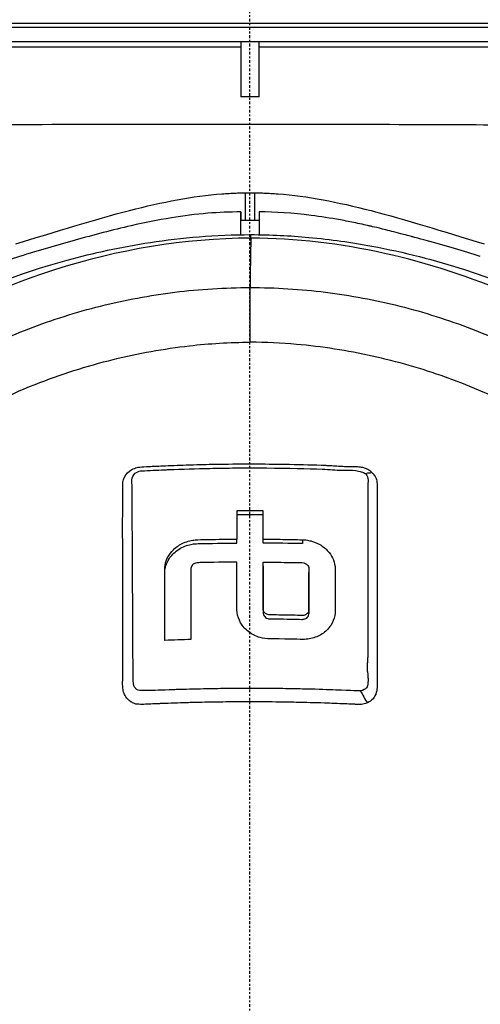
# Model space of a CAD drawing. Header units: millimetres. Extents: x 0 to 4378, y 0 to 2376.
# Tile 180 of 211: x 2285 to 2310, y 1573 to 1626. Entities that reach past the tile are written whole.
import ezdxf

# ---------------------------------------------------------------- set-up
doc = ezdxf.new("R2010")
doc.units = ezdxf.units.MM
doc.header["$LTSCALE"] = 0.2
doc.linetypes.add('CENTER2', pattern=[1.125, 0.75, -0.125, 0.125, -0.125])
doc.layers.add('02_Center Line', color=1, linetype='CENTER2')

# ---------------------------------------------------------------- blocks, each defined once
blk = doc.blocks.new('Blk$A25K1-2P24H')
for p, q in [((45.2, 1038.85), (-45.2, 1038.85)), ((-45.4, 1038.65), (45.4, 1038.65)), ((45.4, 1037.85), (-45.4, 1037.85)), ((-0.5, 1037.85), (-0.5, 1034.85)), ((0.5, 1034.85), (0.5, 1037.85)), ((-0.5, 1037.55), (-45.514, 1037.55)), ((45.514, 1037.55), (0.5, 1037.55)), ((0.5, 1034.85), (-0.5, 1034.85)), ((-0.25, 1028.151), (-0.25, 1029.645)), ((0.25, 1029.645), (0.25, 1028.151)), ((-0.5, 1028.6), (-0.5, 1028.546)), ((-0.5, 1028.546), (-0.5, 1028.151)), ((-0.5, 1028.151), (0.5, 1028.151)), ((-0.5, 1027.363), (-0.5, 1028.151)), ((-0.5, 1027.173), (-0.5, 1027.175)), ((-0.5, 1027.173), (-0.5, 1027.175)), ((0.5, 1027.176), (0.5, 1027.172)), ((0.011, 1021.521), (0.011, 1024.492)), ((-0.714, 1012.357), (-0.714, 1010.819)), ((0.713, 1010.819), (0.713, 1012.357)), ((-0.714, 1010.605), (-0.714, 1010.819)), ((0.713, 1010.605), (0.713, 1010.819)), ((2.854, 1010.786), (2.854, 1010.574)), ((-3.211, 1009.209), (-3.211, 1008.998)), ((3.21, 1009.215), (3.21, 1009.214)), ((0.713, 1007.032), (0.713, 1006.82)), ((3.21, 1006.985), (3.21, 1006.774))]:
    blk.add_line(p, q)
for centre, radius, start, end in [((0, 979.85), 30, 103.3408, 103.3409), ((0, 979.85), 30, 102.2992, 102.2994), ((0, 979.85), 29.598, 102.4632, 102.4635), ((0, 979.85), 29.475, 102.5145, 102.5148), ((0, 979.85), 28.476, 102.9468, 102.9478), ((0, 979.85), 28.476, 76.9843, 76.9844), ((0, 979.85), 25.64, 104.3755, 104.3777), ((0, 979.85), 25.64, 75.5179, 75.518), ((0, 979.85), 24.641, 104.9592, 104.9653), ((0, 979.85), 24.517, 105.0354, 105.0398), ((0, 979.85), 24.641, 74.9819, 74.9822), ((0, 1003.95), 1.25, 265.5555, 265.5572), ((0, 1003.95), 1.25, 274.5357, 274.5373)]:
    blk.add_arc(centre, radius, start, end)
for centre, major_axis, ratio, start_param, end_param in [((0.349, 1025.545), (-0.066, -5.528), 0.059971, 4.41267, 4.904672), ((-1.051, -206.317), (-1.092, -1233.685), 0.0005, 3.124159, 3.141593), ((-1.051, -206.317), (-1.092, -1233.685), 0.0005, 3.141593, 3.141594), ((0.001, 955.458), (80.471, 0), 0.707107, 1.561941, 1.579673), ((0, 950.323), (87.427, 0), 0.707107, 1.562643, 1.578965), ((0, 949.124), (86.95, 0), 0.707107, 1.537976, 1.562598), ((0.034, 944.095), (-86.705, 0), 0.707107, 4.749821, 4.766295)]:
    blk.add_ellipse(centre, major_axis=major_axis, ratio=ratio, start_param=start_param, end_param=end_param)
for points, knots in [([(-45.583, 1029.65), (-45.575, 1029.672), (-45.565, 1029.701), (-45.555, 1029.734), (-45.553, 1029.74), (-45.551, 1029.746), (-45.549, 1029.753), (-45.54, 1029.781), (-45.53, 1029.815), (-45.52, 1029.846), (-45.515, 1029.861), (-45.51, 1029.875), (-45.505, 1029.885), (-45.504, 1029.888), (-45.502, 1029.891), (-45.501, 1029.893), (-45.499, 1029.896), (-45.497, 1029.898), (-45.496, 1029.901), (-45.494, 1029.903), (-45.492, 1029.906), (-45.49, 1029.908), (-45.487, 1029.913), (-45.483, 1029.917), (-45.48, 1029.922), (-45.478, 1029.924), (-45.476, 1029.926), (-45.474, 1029.928), (-45.461, 1029.942), (-45.447, 1029.958), (-45.433, 1029.974), (-45.41, 1029.999), (-45.386, 1030.027), (-45.36, 1030.052), (-45.308, 1030.102), (-45.248, 1030.152), (-45.18, 1030.201), (-45.174, 1030.206), (-45.167, 1030.211), (-45.161, 1030.215), (-45.1, 1030.258), (-45.034, 1030.302), (-44.962, 1030.345), (-44.795, 1030.444), (-44.597, 1030.543), (-44.368, 1030.64), (-44.154, 1030.73), (-43.913, 1030.819), (-43.646, 1030.906), (-43.067, 1031.095), (-42.364, 1031.277), (-41.541, 1031.449), (-41.198, 1031.521), (-40.833, 1031.591), (-40.448, 1031.66), (-39.492, 1031.83), (-38.409, 1031.989), (-37.209, 1032.137), (-35.532, 1032.342), (-33.629, 1032.523), (-31.53, 1032.679), (-29.435, 1032.834), (-27.147, 1032.964), (-24.706, 1033.067), (-22.27, 1033.17), (-19.678, 1033.246), (-16.985, 1033.295), (-14.295, 1033.344), (-11.497, 1033.366), (-8.65, 1033.373), (-5.798, 1033.379), (-2.898, 1033.372), (0, 1033.371), (2.905, 1033.37), (5.805, 1033.369), (8.65, 1033.361), (9.341, 1033.359), (10.029, 1033.357), (10.713, 1033.354), (12.849, 1033.345), (14.947, 1033.331), (16.986, 1033.294), (19.675, 1033.246), (22.263, 1033.17), (24.701, 1033.067), (27.143, 1032.963), (29.434, 1032.834), (31.53, 1032.679), (32.897, 1032.578), (34.182, 1032.465), (35.375, 1032.343), (36.013, 1032.277), (36.625, 1032.208), (37.209, 1032.137), (37.729, 1032.073), (38.227, 1032.007), (38.702, 1031.939), (39.722, 1031.792), (40.639, 1031.635), (41.444, 1031.468), (41.476, 1031.461), (41.509, 1031.454), (41.541, 1031.447), (42.313, 1031.284), (42.979, 1031.111), (43.538, 1030.929), (43.849, 1030.828), (44.126, 1030.726), (44.368, 1030.618), (44.583, 1030.523), (44.772, 1030.424), (44.932, 1030.323), (45.024, 1030.266), (45.106, 1030.213), (45.18, 1030.159), (45.281, 1030.085), (45.366, 1030.009), (45.433, 1029.933), (45.449, 1029.914), (45.465, 1029.895), (45.48, 1029.876), (45.48, 1029.875), (45.481, 1029.874), (45.481, 1029.874), (45.485, 1029.87), (45.488, 1029.866), (45.491, 1029.862), (45.492, 1029.86), (45.494, 1029.858), (45.496, 1029.856), (45.497, 1029.854), (45.499, 1029.852), (45.501, 1029.85), (45.508, 1029.842), (45.514, 1029.831), (45.52, 1029.819), (45.533, 1029.794), (45.544, 1029.762), (45.555, 1029.732), (45.565, 1029.701), (45.575, 1029.671), (45.583, 1029.65)], [0, 0, 0, 0, 0.003964, 0.003964, 0.003964, 0.004713, 0.004713, 0.004713, 0.007953, 0.007953, 0.007953, 0.009478, 0.009478, 0.009478, 0.009935, 0.009935, 0.009935, 0.010428, 0.010428, 0.010428, 0.01092, 0.01092, 0.01092, 0.011903, 0.011903, 0.011903, 0.012413, 0.012413, 0.012413, 0.01583, 0.01583, 0.01583, 0.021067, 0.021067, 0.021067, 0.031544, 0.031544, 0.031544, 0.032526, 0.032526, 0.032526, 0.041717, 0.041717, 0.041717, 0.062955, 0.062955, 0.062955, 0.082774, 0.082774, 0.082774, 0.125744, 0.125744, 0.125744, 0.143688, 0.143688, 0.143688, 0.188269, 0.188269, 0.188269, 0.25059, 0.25059, 0.25059, 0.312834, 0.312834, 0.312834, 0.374971, 0.374971, 0.374971, 0.437043, 0.437043, 0.437043, 0.49925, 0.49925, 0.49925, 0.561612, 0.561612, 0.561612, 0.576759, 0.576759, 0.576759, 0.624068, 0.624068, 0.624068, 0.686476, 0.686476, 0.686476, 0.749017, 0.749017, 0.749017, 0.7898, 0.7898, 0.7898, 0.811607, 0.811607, 0.811607, 0.830994, 0.830994, 0.830994, 0.872606, 0.872606, 0.872606, 0.874291, 0.874291, 0.874291, 0.914641, 0.914641, 0.914641, 0.937101, 0.937101, 0.937101, 0.957104, 0.957104, 0.957104, 0.968527, 0.968527, 0.968527, 0.984245, 0.984245, 0.984245, 0.988175, 0.988175, 0.988175, 0.988328, 0.988328, 0.988328, 0.989158, 0.989158, 0.989158, 0.98965, 0.98965, 0.98965, 0.990141, 0.990141, 0.990141, 0.99211, 0.99211, 0.99211, 0.996053, 0.996053, 0.996053, 1, 1, 1, 1]), ([(-12.739, 1026.86), (-10.529, 1027.543), (-8.473, 1028.188), (-4.739, 1029.149), (-3.122, 1029.462), (-1.267, 1029.606), (-1.01, 1029.621), (-0.662, 1029.634), (-0.572, 1029.637), (-0.404, 1029.642), (-0.327, 1029.643), (-0.25, 1029.645)], [0.000045, 0.000045, 0.000045, 0.000045, 0.694088, 0.694088, 1.351682, 1.351682, 1.457594, 1.457594, 1.494596, 1.494596, 1.526299, 1.526299, 1.526299, 1.526299]), ([(-0.25, 1029.645), (-0.167, 1029.646), (-0.083, 1029.646), (0.083, 1029.646), (0.167, 1029.646), (0.25, 1029.645)], [0.00011713, 0.00011713, 0.00011713, 0.00011713, 0.02512829, 0.02512829, 0.05010941, 0.05010941, 0.05010941, 0.05010941]), ([(0.25, 1029.645), (0.327, 1029.643), (0.405, 1029.642), (0.573, 1029.637), (0.663, 1029.634), (1.012, 1029.621), (1.27, 1029.606), (3.133, 1029.461), (4.759, 1029.145), (8.51, 1028.178), (10.414, 1027.579), (12.739, 1026.86)], [0.000119, 0.000119, 0.000119, 0.000119, 0.023357, 0.023357, 0.050459, 0.050459, 0.128088, 0.128088, 0.611335, 0.611335, 1.120265, 1.120265, 1.120265, 1.120265]), ([(-0.5, 1028.6), (-1.097, 1028.602), (-1.695, 1028.578), (-2.29, 1028.529), (-2.955, 1028.474), (-3.617, 1028.389), (-4.277, 1028.281), (-5.01, 1028.162), (-5.739, 1028.015), (-6.463, 1027.849), (-7.486, 1027.616), (-8.5, 1027.347), (-9.511, 1027.064), (-10.52, 1026.78), (-11.527, 1026.488), (-12.53, 1026.184)], [0.0000001, 0.0000001, 0.0000001, 0.0000001, 0.14542, 0.14542, 0.14542, 0.3080271, 0.3080271, 0.3080271, 0.4889993, 0.4889993, 0.4889993, 0.7445999, 0.7445999, 0.7445999, 1, 1, 1, 1]), ([(12.53, 1026.186), (11.643, 1026.46), (10.656, 1026.747), (9.584, 1027.045), (9.45, 1027.082), (9.17, 1027.159), (8.955, 1027.218), (8.896, 1027.234), (8.837, 1027.25), (8.779, 1027.266), (8.63, 1027.306), (8.487, 1027.345), (8.352, 1027.38), (7.977, 1027.48), (7.658, 1027.561), (7.394, 1027.626), (6.867, 1027.756), (6.563, 1027.825), (6.481, 1027.844), (6.441, 1027.853), (6.042, 1027.942), (5.757, 1028.002), (5.473, 1028.061), (5.193, 1028.116), (4.918, 1028.166), (4.369, 1028.267), (3.839, 1028.349), (3.328, 1028.414), (2.308, 1028.545), (1.365, 1028.603), (0.5, 1028.6)], [0, 0, 0, 0, 0.25, 0.25, 0.25, 0.28125, 0.28125, 0.28125, 0.2899192, 0.2899192, 0.2899192, 0.3125, 0.3125, 0.3125, 0.375, 0.375, 0.375, 0.5, 0.5, 0.5, 0.5625, 0.5625, 0.5625, 0.625, 0.625, 0.625, 0.75, 0.75, 0.75, 1, 1, 1, 1]), ([(-39.44, 1001.547), (-36.091, 1007.634), (-31.914, 1012.869), (-23.966, 1019.418), (-21, 1021.41), (-15.187, 1024.255), (-12.661, 1025.237), (-8.518, 1026.371), (-7.016, 1026.702), (-3.722, 1027.204), (-1.853, 1027.367), (0.041, 1027.368)], [0, 0, 0, 0, 2.975946, 2.975946, 4.469782, 4.469782, 5.483644, 5.483644, 6.019057, 6.019057, 6.588479, 6.588479, 6.588479, 6.588479]), ([(0.051, 1027.181), (-7.222, 1027.14), (-14.381, 1024.746), (-20.383, 1020.778), (-24.407, 1018.119), (-27.873, 1014.665), (-30.545, 1010.701), (-31.858, 1008.752), (-32.98, 1006.679), (-33.881, 1004.517), (-36.614, 997.958), (-37.288, 990.631), (-35.969, 983.676), (-34.962, 978.368), (-32.895, 973.252), (-29.931, 968.691), (-29.012, 967.276), (-28.007, 965.915), (-26.92, 964.619)], [0, 0, 0, 0, 0.25, 0.25, 0.25, 0.417586, 0.417586, 0.417586, 0.5, 0.5, 0.5, 0.75, 0.75, 0.75, 0.940822, 0.940822, 0.940822, 1, 1, 1, 1]), ([(0.041, 1027.368), (1.114, 1027.366), (2.183, 1027.313), (4.391, 1027.111), (5.534, 1026.947), (8.404, 1026.416), (10.071, 1025.982), (14.81, 1024.464), (17.772, 1023.103), (24.372, 1019.264), (27.743, 1016.514), (34.116, 1009.945), (37, 1005.988), (39.444, 1001.542)], [0, 0, 0, 0, 0.322422, 0.322422, 0.701066, 0.701066, 1.320921, 1.320921, 2.540525, 2.540525, 4.416149, 4.416149, 6.585961, 6.585961, 6.585961, 6.585961]), ([(26.307, 963.931), (29.505, 967.529), (32.022, 971.693), (33.777, 976.134), (34.656, 978.355), (35.347, 980.65), (35.828, 982.985), (36.309, 985.318), (36.58, 987.691), (36.617, 990.071), (36.69, 994.832), (35.846, 999.611), (34.069, 1004.048), (32.292, 1008.484), (29.604, 1012.568), (26.208, 1015.992), (22.814, 1019.414), (18.725, 1022.184), (14.256, 1024.097), (9.786, 1026.009), (4.944, 1027.164), (0.051, 1027.181)], [0, 0, 0, 0, 0.166636, 0.166636, 0.166636, 0.25, 0.25, 0.25, 0.333311, 0.333311, 0.333311, 0.49999, 0.49999, 0.49999, 0.666694, 0.666694, 0.666694, 0.833333, 0.833333, 0.833333, 1, 1, 1, 1]), ([(-12.53, 1026.184), (-13.459, 1025.898), (-14.485, 1025.56), (-15.599, 1025.142), (-16.156, 1024.932), (-16.735, 1024.703), (-17.332, 1024.448), (-17.364, 1024.434), (-17.396, 1024.42), (-17.429, 1024.406), (-17.696, 1024.292), (-17.967, 1024.172), (-18.242, 1024.047), (-18.396, 1023.977), (-18.551, 1023.906), (-18.707, 1023.833), (-18.785, 1023.796), (-18.864, 1023.759), (-18.943, 1023.722), (-19.021, 1023.684), (-19.127, 1023.634), (-19.18, 1023.608), (-19.604, 1023.403), (-20.082, 1023.165), (-20.608, 1022.887), (-20.871, 1022.748), (-21.146, 1022.6), (-21.434, 1022.441), (-21.577, 1022.361), (-21.724, 1022.279), (-21.873, 1022.194), (-22.022, 1022.109), (-22.14, 1022.041), (-22.329, 1021.93), (-23.772, 1021.087), (-24.708, 1020.444), (-25.261, 1020.062), (-25.287, 1020.043), (-25.313, 1020.025), (-25.337, 1020.008), (-26.417, 1019.257), (-28.259, 1017.938), (-30.567, 1015.754), (-30.855, 1015.481), (-31.15, 1015.194), (-31.451, 1014.893), (-31.489, 1014.856), (-31.527, 1014.818), (-31.551, 1014.793), (-31.575, 1014.769), (-31.586, 1014.758), (-31.59, 1014.754), (-31.598, 1014.746), (-31.608, 1014.736), (-31.619, 1014.725), (-31.642, 1014.702), (-31.671, 1014.672), (-31.708, 1014.635), (-31.788, 1014.554), (-31.9, 1014.439), (-32.044, 1014.289), (-32.16, 1014.169), (-32.296, 1014.026), (-32.451, 1013.861), (-32.8, 1013.489), (-33.246, 1013.001), (-33.775, 1012.385), (-34.039, 1012.077), (-34.324, 1011.736), (-34.626, 1011.362), (-34.777, 1011.175), (-34.933, 1010.979), (-35.093, 1010.774), (-35.172, 1010.672), (-35.253, 1010.567), (-35.335, 1010.461), (-35.376, 1010.407), (-35.417, 1010.353), (-35.458, 1010.299), (-35.5, 1010.244), (-35.565, 1010.157), (-35.583, 1010.134), (-36.722, 1008.619), (-37.911, 1006.84), (-39.055, 1004.752), (-39.628, 1003.708), (-40.188, 1002.588), (-40.721, 1001.386), (-40.987, 1000.786), (-41.246, 1000.165), (-41.497, 999.524), (-41.506, 999.5), (-41.516, 999.475), (-41.525, 999.45), (-41.641, 999.154), (-41.754, 998.853), (-41.865, 998.548), (-41.925, 998.383), (-41.985, 998.216), (-42.044, 998.048), (-42.103, 997.88), (-42.146, 997.755), (-42.218, 997.541), (-42.762, 995.93), (-43.171, 994.419), (-43.484, 993.026)], [0, 0, 0, 0, 0.0625, 0.0625, 0.0625, 0.09375, 0.09375, 0.09375, 0.0954442, 0.0954442, 0.0954442, 0.109375, 0.109375, 0.109375, 0.1171875, 0.1171875, 0.1171875, 0.1210937, 0.1210937, 0.1210937, 0.125, 0.125, 0.125, 0.15625, 0.15625, 0.15625, 0.171875, 0.171875, 0.171875, 0.1796875, 0.1796875, 0.1796875, 0.1875, 0.1875, 0.1875, 0.2471323, 0.2471323, 0.2471323, 0.25, 0.25, 0.25, 0.375, 0.375, 0.375, 0.390625, 0.390625, 0.390625, 0.3925781, 0.3925781, 0.3925781, 0.3945312, 0.3945312, 0.3945312, 0.3984375, 0.3984375, 0.3984375, 0.40625, 0.40625, 0.40625, 0.4235673, 0.4235673, 0.4235673, 0.4375, 0.4375, 0.4375, 0.46875, 0.46875, 0.46875, 0.484375, 0.484375, 0.484375, 0.4921875, 0.4921875, 0.4921875, 0.4960937, 0.4960937, 0.4960937, 0.4980469, 0.4980469, 0.4980469, 0.5, 0.5, 0.5, 0.625, 0.625, 0.625, 0.6875, 0.6875, 0.6875, 0.71875, 0.71875, 0.71875, 0.7199508, 0.7199508, 0.7199508, 0.734375, 0.734375, 0.734375, 0.7421875, 0.7421875, 0.7421875, 0.75, 0.75, 0.75, 0.8087468, 0.8087468, 0.8087468, 0.8087468]), ([(-26.146, 975.466), (-26.222, 975.565), (-26.297, 975.665), (-26.371, 975.766), (-26.864, 976.435), (-27.331, 977.121), (-27.769, 977.825), (-28.206, 978.528), (-28.615, 979.248), (-28.993, 979.982), (-29.372, 980.716), (-29.721, 981.464), (-30.039, 982.224), (-30.356, 982.984), (-30.642, 983.757), (-30.896, 984.539), (-31.149, 985.321), (-31.37, 986.112), (-31.558, 986.91), (-31.746, 987.709), (-31.9, 988.515), (-32.019, 989.326), (-32.053, 989.553), (-32.084, 989.78), (-32.112, 990.008), (-32.161, 990.405), (-32.202, 990.804), (-32.234, 991.203), (-32.249, 991.392), (-32.263, 991.581), (-32.274, 991.77), (-32.3, 992.188), (-32.317, 992.607), (-32.326, 993.025), (-32.339, 993.681), (-32.33, 994.337), (-32.3, 994.991), (-32.239, 996.294), (-32.091, 997.592), (-31.858, 998.877), (-31.625, 1000.164), (-31.306, 1001.438), (-30.904, 1002.687), (-30.501, 1003.936), (-30.015, 1005.162), (-29.449, 1006.352), (-29.377, 1006.504), (-29.303, 1006.654), (-29.229, 1006.804), (-29.094, 1007.076), (-28.955, 1007.346), (-28.811, 1007.614), (-28.41, 1008.362), (-27.977, 1009.095), (-27.514, 1009.811), (-26.793, 1010.923), (-25.998, 1011.993), (-25.136, 1013.01), (-24.273, 1014.028), (-23.343, 1014.993), (-22.352, 1015.898), (-21.361, 1016.804), (-20.31, 1017.649), (-19.207, 1018.427), (-18.458, 1018.955), (-17.685, 1019.453), (-16.891, 1019.917), (-16.515, 1020.137), (-16.135, 1020.35), (-15.75, 1020.555), (-14.551, 1021.194), (-13.311, 1021.761), (-12.037, 1022.251), (-10.764, 1022.74), (-9.459, 1023.153), (-8.131, 1023.486), (-6.803, 1023.818), (-5.453, 1024.07), (-4.092, 1024.238), (-2.732, 1024.407), (-1.361, 1024.492), (0.011, 1024.492)], [0, 0, 0, 0, 0.005433, 0.005433, 0.005433, 0.041569, 0.041569, 0.041569, 0.077688, 0.077688, 0.077688, 0.113822, 0.113822, 0.113822, 0.149952, 0.149952, 0.149952, 0.186071, 0.186071, 0.186071, 0.222204, 0.222204, 0.222204, 0.232329, 0.232329, 0.232329, 0.25, 0.25, 0.25, 0.258368, 0.258368, 0.258368, 0.276877, 0.276877, 0.276877, 0.305871, 0.305871, 0.305871, 0.363632, 0.363632, 0.363632, 0.421486, 0.421486, 0.421486, 0.479349, 0.479349, 0.479349, 0.486699, 0.486699, 0.486699, 0.5, 0.5, 0.5, 0.537191, 0.537191, 0.537191, 0.595052, 0.595052, 0.595052, 0.652905, 0.652905, 0.652905, 0.710747, 0.710747, 0.710747, 0.75, 0.75, 0.75, 0.768586, 0.768586, 0.768586, 0.826443, 0.826443, 0.826443, 0.884299, 0.884299, 0.884299, 0.942168, 0.942168, 0.942168, 1, 1, 1, 1]), ([(0.011, 1024.492), (1.382, 1024.494), (2.754, 1024.408), (4.113, 1024.239), (5.474, 1024.07), (6.824, 1023.817), (8.151, 1023.483), (9.479, 1023.15), (10.783, 1022.735), (12.056, 1022.245), (13.329, 1021.754), (14.569, 1021.187), (15.767, 1020.549), (16.33, 1020.25), (16.883, 1019.934), (17.426, 1019.604), (18.04, 1019.231), (18.641, 1018.837), (19.227, 1018.425), (20.33, 1017.647), (21.382, 1016.802), (22.373, 1015.896), (23.363, 1014.991), (24.293, 1014.025), (25.155, 1013.006), (26.017, 1011.988), (26.81, 1010.917), (27.529, 1009.804), (28.205, 1008.758), (28.815, 1007.674), (29.356, 1006.56), (29.391, 1006.488), (29.426, 1006.416), (29.46, 1006.343), (30.027, 1005.153), (30.514, 1003.928), (30.917, 1002.679), (31.32, 1001.43), (31.639, 1000.156), (31.873, 998.869), (32.106, 997.584), (32.254, 996.285), (32.314, 994.982), (32.344, 994.328), (32.351, 993.672), (32.337, 993.017), (32.328, 992.598), (32.31, 992.179), (32.284, 991.761), (32.234, 990.991), (32.155, 990.222), (32.045, 989.456), (32.039, 989.41), (32.032, 989.364), (32.025, 989.318), (31.905, 988.507), (31.75, 987.702), (31.561, 986.904), (31.372, 986.106), (31.149, 985.315), (30.894, 984.534), (30.639, 983.753), (30.351, 982.982), (30.033, 982.222), (29.867, 981.827), (29.693, 981.435), (29.511, 981.047), (29.343, 980.689), (29.17, 980.333), (28.99, 979.98), (28.615, 979.245), (28.213, 978.523), (27.78, 977.817), (27.346, 977.111), (26.882, 976.423), (26.386, 975.756), (25.89, 975.088), (25.362, 974.442), (24.803, 973.822), (24.747, 973.76), (24.691, 973.699), (24.632, 973.635)], [0, 0, 0, 0, 0.0558973, 0.0558973, 0.0558973, 0.1118359, 0.1118359, 0.1118359, 0.1677762, 0.1677762, 0.1677762, 0.2237383, 0.2237383, 0.2237383, 0.25, 0.25, 0.25, 0.2796998, 0.2796998, 0.2796998, 0.3356284, 0.3356284, 0.3356284, 0.3915473, 0.3915473, 0.3915473, 0.4474757, 0.4474757, 0.4474757, 0.5, 0.5, 0.5, 0.503405, 0.503405, 0.503405, 0.5593482, 0.5593482, 0.5593482, 0.6152764, 0.6152764, 0.6152764, 0.6711159, 0.6711159, 0.6711159, 0.6991461, 0.6991461, 0.6991461, 0.7170401, 0.7170401, 0.7170401, 0.75, 0.75, 0.75, 0.7519922, 0.7519922, 0.7519922, 0.7869331, 0.7869331, 0.7869331, 0.8218791, 0.8218791, 0.8218791, 0.8568262, 0.8568262, 0.8568262, 0.875, 0.875, 0.875, 0.8917408, 0.8917408, 0.8917408, 0.9266216, 0.9266216, 0.9266216, 0.9615238, 0.9615238, 0.9615238, 0.996469, 0.996469, 0.996469, 0.9999607, 0.9999607, 0.9999607, 0.9999607]), ([(-24.352, 974.171), (-27.244, 977.766), (-28.676, 981.119), (-30.658, 987.355), (-30.964, 990.947), (-30.466, 997.95), (-29.426, 1001.628), (-25.922, 1008.398), (-23.503, 1011.419), (-17.928, 1016.156), (-14.929, 1017.946), (-10.303, 1019.776), (-8.879, 1020.229), (-6.075, 1020.918), (-4.683, 1021.168), (-2.217, 1021.449), (-1.101, 1021.521), (0.011, 1021.521)], [0.000058, 0.000058, 0.000058, 0.000058, 1.424941, 1.424941, 3.493101, 3.493101, 5.923775, 5.923775, 8.34, 8.34, 10.482518, 10.482518, 11.395771, 11.395771, 12.255616, 12.255616, 12.922602, 12.922602, 12.922602, 12.922602]), ([(24.356, 974.163), (25.922, 976.118), (27.051, 977.983), (28.853, 981.653), (29.589, 983.707), (30.958, 989.592), (31.045, 993.472), (29.649, 1000.996), (28.192, 1004.56), (23.931, 1010.945), (21.184, 1013.703), (15.71, 1017.443), (13.246, 1018.694), (9.341, 1020.086), (8.01, 1020.468), (5.3, 1021.065), (3.912, 1021.281), (1.702, 1021.479), (0.859, 1021.521), (0.011, 1021.521)], [-6.917277, -6.917277, -6.917277, -6.917277, -6.307005, -6.307005, -5.616269, -5.616269, -4.383959, -4.383959, -3.160831, -3.160831, -1.94987, -1.94987, -1.100763, -1.100763, -0.676872, -0.676872, -0.254293, -0.254293, 0, 0, 0, 0]), ([(-6.926, 1012.122), (-6.926, 1012.24), (-6.925, 1012.357), (-6.925, 1012.473), (-6.924, 1012.559), (-6.923, 1012.645), (-6.923, 1012.73), (-6.922, 1012.814), (-6.922, 1012.857), (-6.921, 1012.983), (-6.919, 1013.108), (-6.918, 1013.215), (-6.917, 1013.302), (-6.917, 1013.346), (-6.917, 1013.385), (-6.917, 1013.417), (-6.918, 1013.449), (-6.918, 1013.478), (-6.92, 1013.533), (-6.924, 1013.641), (-6.923, 1013.754), (-6.917, 1013.845), (-6.911, 1013.937), (-6.913, 1013.961), (-6.885, 1014.055), (-6.828, 1014.243), (-6.716, 1014.397), (-6.553, 1014.52), (-6.472, 1014.582), (-6.384, 1014.63), (-6.289, 1014.666), (-6.206, 1014.697), (-6.084, 1014.722), (-6.013, 1014.732)], [0.59880138, 0.59880138, 0.59880138, 0.59880138, 0.609375, 0.609375, 0.609375, 0.6171875, 0.6171875, 0.6171875, 0.625, 0.625, 0.625, 0.6328125, 0.6328125, 0.6328125, 0.63671875, 0.63671875, 0.63671875, 0.640625, 0.640625, 0.640625, 0.6484375, 0.6484375, 0.6484375, 0.65625, 0.65625, 0.65625, 0.671875, 0.671875, 0.671875, 0.6796875, 0.6796875, 0.6796875, 0.68652344, 0.68652344, 0.68652344, 0.68652344]), ([(-6.025, 1014.509), (-5.984, 1014.521), (-5.94, 1014.528), (-5.897, 1014.531), (-5.478, 1014.556), (-5.069, 1014.571), (-4.656, 1014.588), (-4.578, 1014.592), (-4.5, 1014.595), (-4.422, 1014.598)], [0.65299007, 0.65299007, 0.65299007, 0.65299007, 0.65625, 0.65625, 0.65625, 0.6875, 0.6875, 0.6875, 0.69342024, 0.69342024, 0.69342024, 0.69342024]), ([(-6.013, 1014.732), (-6.002, 1014.733), (-5.993, 1014.734), (-5.986, 1014.735), (-5.861, 1014.747), (-5.696, 1014.758), (-5.491, 1014.768), (-5.389, 1014.773), (-5.277, 1014.779), (-5.155, 1014.784), (-5.034, 1014.79), (-4.869, 1014.797), (-4.762, 1014.802), (-4.335, 1014.822), (-3.914, 1014.838), (-3.467, 1014.852), (-3.394, 1014.854), (-3.32, 1014.856), (-3.247, 1014.858)], [0.68652344, 0.68652344, 0.68652344, 0.68652344, 0.6875, 0.6875, 0.6875, 0.703125, 0.703125, 0.703125, 0.7109375, 0.7109375, 0.7109375, 0.71875, 0.71875, 0.71875, 0.75, 0.75, 0.75, 0.75516272, 0.75516272, 0.75516272, 0.75516272]), ([(-4.422, 1014.598), (-3.675, 1014.628), (-2.929, 1014.651), (-2.184, 1014.666), (-1.773, 1014.675), (-1.363, 1014.681), (-0.953, 1014.685), (-0.85, 1014.685), (-0.727, 1014.686), (-0.558, 1014.687), (-0.389, 1014.688), (-0.222, 1014.689), (-0.058, 1014.689), (-0.035, 1014.689), (-0.013, 1014.689), (0.01, 1014.689), (0.313, 1014.689), (0.607, 1014.688), (0.89, 1014.685), (2.105, 1014.676), (3.115, 1014.65), (3.924, 1014.622), (4.328, 1014.607), (4.672, 1014.568), (4.98, 1014.566), (5.287, 1014.563), (5.548, 1014.572), (5.745, 1014.548), (6.14, 1014.501), (6.296, 1014.363), (6.297, 1014.362)], [0.6934202, 0.6934202, 0.6934202, 0.6934202, 0.75, 0.75, 0.75, 0.78125, 0.78125, 0.78125, 0.7890625, 0.7890625, 0.7890625, 0.796875, 0.796875, 0.796875, 0.7979664, 0.7979664, 0.7979664, 0.8125, 0.8125, 0.8125, 0.875, 0.875, 0.875, 0.90625, 0.90625, 0.90625, 0.9375, 0.9375, 0.9375, 1, 1, 1, 1]), ([(-3.247, 1014.858), (-2.782, 1014.872), (-2.327, 1014.883), (-1.879, 1014.891), (-1.243, 1014.902), (-0.618, 1014.908), (0.01, 1014.907), (0.555, 1014.907), (1.104, 1014.903), (1.665, 1014.894), (1.745, 1014.893), (1.825, 1014.892), (1.905, 1014.891), (2.579, 1014.88), (3.234, 1014.866), (3.879, 1014.841), (3.983, 1014.837), (4.116, 1014.832), (4.188, 1014.829)], [0.7551627, 0.7551627, 0.7551627, 0.7551627, 0.7879909, 0.7879909, 0.7879909, 0.8345724, 0.8345724, 0.8345724, 0.875, 0.875, 0.875, 0.8807705, 0.8807705, 0.8807705, 0.9296875, 0.9296875, 0.9296875, 0.9375, 0.9375, 0.9375, 0.9375]), ([(4.188, 1014.829), (4.26, 1014.825), (4.347, 1014.82), (4.451, 1014.814), (4.555, 1014.807), (4.707, 1014.797), (4.812, 1014.79), (4.867, 1014.786), (4.922, 1014.783), (4.978, 1014.78)], [0.9375, 0.9375, 0.9375, 0.9375, 0.9453125, 0.9453125, 0.9453125, 0.953125, 0.953125, 0.953125, 0.95716382, 0.95716382, 0.95716382, 0.95716382]), ([(4.978, 1014.78), (5.03, 1014.778), (5.082, 1014.775), (5.135, 1014.774), (5.244, 1014.77), (5.323, 1014.768), (5.468, 1014.768), (5.614, 1014.768), (5.741, 1014.765), (5.85, 1014.758), (5.959, 1014.751), (6.018, 1014.747), (6.121, 1014.725), (6.326, 1014.681), (6.499, 1014.589), (6.637, 1014.445)], [0.95716382, 0.95716382, 0.95716382, 0.95716382, 0.9609375, 0.9609375, 0.9609375, 0.96875, 0.96875, 0.96875, 0.9765625, 0.9765625, 0.9765625, 0.984375, 0.984375, 0.984375, 0.99999964, 0.99999964, 0.99999964, 0.99999964]), ([(-6.419, 1013.843), (-6.427, 1013.974), (-6.433, 1014.104), (-6.38, 1014.227), (-6.322, 1014.362), (-6.184, 1014.465), (-6.025, 1014.509)], [0.62940825, 0.62940825, 0.62940825, 0.62940825, 0.640625, 0.640625, 0.640625, 0.65299007, 0.65299007, 0.65299007, 0.65299007]), ([(6.297, 1014.362), (6.493, 1014.163), (6.397, 1013.908), (6.411, 1013.676), (6.425, 1013.444), (6.416, 1013.206), (6.417, 1012.97), (6.418, 1012.534), (6.417, 1012.096), (6.417, 1011.656), (6.417, 1011.619), (6.417, 1011.582), (6.417, 1011.545), (6.416, 1011.069), (6.416, 1010.59), (6.415, 1010.106), (6.415, 1009.696), (6.415, 1009.282), (6.414, 1008.865), (6.414, 1008.795), (6.414, 1008.724), (6.414, 1008.654), (6.414, 1008.168), (6.413, 1007.684), (6.413, 1007.186), (6.413, 1006.789), (6.414, 1006.383), (6.411, 1005.962)], [0, 0, 0, 0, 0.0650124, 0.0650124, 0.0650124, 0.1300246, 0.1300246, 0.1300246, 0.25, 0.25, 0.25, 0.2600475, 0.2600475, 0.2600475, 0.3897625, 0.3897625, 0.3897625, 0.5, 0.5, 0.5, 0.5186195, 0.5186195, 0.5186195, 0.6472293, 0.6472293, 0.6472293, 0.75, 0.75, 0.75, 0.75]), ([(6.637, 1014.445), (6.733, 1014.354), (6.8, 1014.267), (6.858, 1014.121), (6.888, 1014.047), (6.907, 1013.947), (6.915, 1013.814), (6.918, 1013.748), (6.921, 1013.682), (6.921, 1013.616), (6.922, 1013.55), (6.92, 1013.459), (6.919, 1013.418), (6.917, 1013.377), (6.917, 1013.317), (6.918, 1013.237), (6.918, 1013.157), (6.919, 1013.03), (6.919, 1012.938), (6.919, 1012.754), (6.919, 1012.594), (6.919, 1012.373), (6.919, 1012.288), (6.919, 1012.202), (6.919, 1012.116), (6.919, 1011.977), (6.919, 1011.836), (6.919, 1011.693), (6.919, 1011.461), (6.919, 1011.268), (6.919, 1010.98), (6.919, 1010.404), (6.919, 1009.794), (6.919, 1009.15)], [0, 0, 0, 0, 0.125, 0.125, 0.125, 0.1875, 0.1875, 0.1875, 0.21875, 0.21875, 0.21875, 0.25, 0.25, 0.25, 0.28125, 0.28125, 0.28125, 0.3125, 0.3125, 0.3125, 0.375, 0.375, 0.375, 0.398977, 0.398977, 0.398977, 0.4375, 0.4375, 0.4375, 0.5, 0.5, 0.5, 0.625, 0.625, 0.625, 0.625]), ([(-0.587, 1002.702), (-0.983, 1002.7), (-1.372, 1002.696), (-1.753, 1002.691), (-2.176, 1002.684), (-2.59, 1002.676), (-2.995, 1002.666), (-3.197, 1002.662), (-3.398, 1002.656), (-3.596, 1002.651), (-3.695, 1002.648), (-3.793, 1002.645), (-3.891, 1002.642), (-3.989, 1002.639), (-4.036, 1002.637), (-4.184, 1002.632), (-4.776, 1002.612), (-5.259, 1002.593), (-5.626, 1002.593), (-5.809, 1002.593), (-5.972, 1002.569), (-6.089, 1002.617), (-6.148, 1002.642), (-6.195, 1002.676), (-6.23, 1002.711), (-6.265, 1002.746), (-6.301, 1002.814), (-6.302, 1002.816), (-6.306, 1002.826), (-6.37, 1003.003), (-6.362, 1003.371), (-6.358, 1003.555), (-6.363, 1003.786), (-6.363, 1004.06), (-6.364, 1004.197), (-6.364, 1004.345), (-6.365, 1004.505), (-6.365, 1004.584), (-6.366, 1004.667), (-6.366, 1004.752), (-6.366, 1004.837), (-6.367, 1004.975), (-6.367, 1005.015), (-6.367, 1005.065), (-6.368, 1005.116), (-6.368, 1005.166), (-6.372, 1006.247), (-6.379, 1007.435), (-6.387, 1008.674), (-6.389, 1008.866), (-6.39, 1009.06), (-6.391, 1009.255), (-6.397, 1010.238), (-6.399, 1011.21), (-6.404, 1012.168), (-6.407, 1012.679), (-6.41, 1013.186), (-6.412, 1013.689), (-6.412, 1013.74), (-6.416, 1013.791), (-6.419, 1013.843)], [0.1592904, 0.1592904, 0.1592904, 0.1592904, 0.1875, 0.1875, 0.1875, 0.21875, 0.21875, 0.21875, 0.234375, 0.234375, 0.234375, 0.2421875, 0.2421875, 0.2421875, 0.25, 0.25, 0.25, 0.28125, 0.28125, 0.28125, 0.296875, 0.296875, 0.296875, 0.3046875, 0.3046875, 0.3046875, 0.3125, 0.3125, 0.3125, 0.34375, 0.34375, 0.34375, 0.359375, 0.359375, 0.359375, 0.3671875, 0.3671875, 0.3671875, 0.3710937, 0.3710937, 0.3710937, 0.375, 0.375, 0.375, 0.37986, 0.37986, 0.37986, 0.4838566, 0.4838566, 0.4838566, 0.5, 0.5, 0.5, 0.5815325, 0.5815325, 0.5815325, 0.625, 0.625, 0.625, 0.6294083, 0.6294083, 0.6294083, 0.6294083]), ([(-6.922, 1006.295), (-6.922, 1006.89), (-6.922, 1007.462), (-6.922, 1008.011), (-6.922, 1008.188), (-6.922, 1008.33), (-6.922, 1008.534), (-6.922, 1008.56), (-6.922, 1008.587), (-6.922, 1008.613), (-6.922, 1009.806), (-6.929, 1010.917), (-6.927, 1011.951), (-6.926, 1012.008), (-6.926, 1012.065), (-6.926, 1012.122)], [0.4358093, 0.4358093, 0.4358093, 0.4358093, 0.484375, 0.484375, 0.484375, 0.5, 0.5, 0.5, 0.5020328, 0.5020328, 0.5020328, 0.59375, 0.59375, 0.59375, 0.5988014, 0.5988014, 0.5988014, 0.5988014]), ([(-4.638, 1005.315), (-4.638, 1006.424), (-4.638, 1007.522), (-4.638, 1008.887), (-4.649, 1009.039), (-4.572, 1009.416), (-4.496, 1009.616), (-4.234, 1009.98), (-4.071, 1010.142), (-3.658, 1010.399), (-3.436, 1010.487), (-3.023, 1010.569), (-2.932, 1010.572), (-2.123, 1010.591), (-1.418, 1010.601), (-0.714, 1010.605)], [-0.6800885, -0.6800885, -0.6800885, -0.6800885, -0.4465538, -0.4465538, -0.3869673, -0.3869673, -0.3315029, -0.3315029, -0.2856786, -0.2856786, -0.2429755, -0.2429755, -0.2114046, -0.2114046, 0, 0, 0, 0]), ([(-4.638, 1005.315), (-4.638, 1006.539), (-4.638, 1007.75), (-4.638, 1009.145), (-4.642, 1009.258), (-4.589, 1009.562), (-4.538, 1009.707), (-4.388, 1009.99), (-4.285, 1010.125), (-3.992, 1010.412), (-3.802, 1010.529), (-3.375, 1010.721), (-3.146, 1010.762), (-2.822, 1010.793), (-2.547, 1010.793), (-1.748, 1010.809), (-1.231, 1010.815), (-0.714, 1010.819)], [0, 0, 0, 0, 0.404864, 0.404864, 0.471429, 0.471429, 0.539096, 0.539096, 0.611031, 0.611031, 0.711646, 0.711646, 0.850481, 0.850481, 0.985084, 0.985084, 1.231703, 1.231703, 1.231703, 1.231703]), ([(2.854, 1010.786), (2.93, 1010.784), (2.994, 1010.782), (3.215, 1010.747), (3.305, 1010.726), (3.562, 1010.647), (3.721, 1010.574), (4.033, 1010.376), (4.18, 1010.245), (4.4, 1009.97), (4.481, 1009.832), (4.596, 1009.535), (4.629, 1009.379), (4.644, 1009.028), (4.637, 1008.289), (4.637, 1006.995), (4.647, 1006.85), (4.575, 1006.476), (4.502, 1006.295), (4.269, 1005.942), (4.107, 1005.788), (3.743, 1005.548), (3.533, 1005.461), (3.197, 1005.389), (3.083, 1005.375), (2.842, 1005.367), (2.707, 1005.375), (1.19, 1005.403), (0.902, 1005.374), (0.326, 1005.537), (0.119, 1005.639), (-0.247, 1005.914), (-0.398, 1006.084), (-0.61, 1006.449), (-0.674, 1006.637), (-0.725, 1007.012), (-0.714, 1007.181), (-0.714, 1008.111), (-0.714, 1008.843), (-0.714, 1009.57)], [0.000001, 0.000001, 0.000001, 0.000001, 0.0228999, 0.0228999, 0.0392866, 0.0392866, 0.0703957, 0.0703957, 0.106369, 0.106369, 0.1368812, 0.1368812, 0.1682893, 0.1682893, 0.2063468, 0.2063468, 0.2161584, 0.2161584, 0.2261906, 0.2261906, 0.2377439, 0.2377439, 0.2497711, 0.2497711, 0.2557406, 0.2557406, 0.2623234, 0.2623234, 0.278629, 0.278629, 0.2891085, 0.2891085, 0.2997297, 0.2997297, 0.3094024, 0.3094024, 0.3183528, 0.3183528, 0.3526257, 0.3526257, 0.3526257, 0.3526257]), ([(0.713, 1010.819), (1.07, 1010.816), (1.427, 1010.813), (2.14, 1010.802), (2.497, 1010.795), (2.854, 1010.786)], [0.000001, 0.000001, 0.000001, 0.000001, 0.1070594, 0.1070594, 0.214117, 0.214117, 0.214117, 0.214117]), ([(-0.714, 1009.57), (-1.382, 1009.566), (-2.05, 1009.556), (-2.766, 1009.54), (-2.814, 1009.54), (-2.874, 1009.536), (-2.886, 1009.535), (-2.943, 1009.527), (-2.987, 1009.513), (-3.078, 1009.466), (-3.11, 1009.436), (-3.153, 1009.387), (-3.173, 1009.356), (-3.2, 1009.292), (-3.208, 1009.26), (-3.211, 1009.212), (-3.211, 1009.199), (-3.211, 1009.112), (-3.211, 1009.067), (-3.211, 1008.851), (-3.211, 1008.679), (-3.211, 1007.468), (-3.211, 1006.419), (-3.211, 1005.362)], [0, 0, 0, 0, 0.20054, 0.20054, 0.2148823, 0.2148823, 0.2185744, 0.2185744, 0.2322424, 0.2322424, 0.2497681, 0.2497681, 0.2728388, 0.2728388, 0.2940175, 0.2940175, 0.3046181, 0.3046181, 0.3160183, 0.3160183, 0.3592799, 0.3592799, 0.6206332, 0.6206332, 0.6206332, 0.6206332]), ([(0.713, 1009.358), (0.713, 1009.053), (0.713, 1008.748), (0.713, 1007.93), (0.713, 1007.416), (0.713, 1006.869), (0.71, 1006.815), (0.725, 1006.728), (0.741, 1006.687), (0.785, 1006.618), (0.81, 1006.591), (0.876, 1006.539), (0.919, 1006.518), (0.995, 1006.496), (1.026, 1006.49), (1.068, 1006.488), (1.076, 1006.488), (1.14, 1006.487), (1.168, 1006.487), (1.275, 1006.486), (1.355, 1006.485), (1.698, 1006.481), (1.961, 1006.477), (2.425, 1006.469), (2.625, 1006.464), (2.853, 1006.459), (2.857, 1006.459), (2.888, 1006.459), (2.913, 1006.462), (2.97, 1006.473), (3.001, 1006.483), (3.071, 1006.517), (3.105, 1006.543), (3.159, 1006.604), (3.178, 1006.636), (3.21, 1006.722), (3.21, 1006.762), (3.21, 1007.534), (3.21, 1008.271), (3.21, 1009.003)], [-0.4871828, -0.4871828, -0.4871828, -0.4871828, -0.4277316, -0.4277316, -0.3285012, -0.3285012, -0.3226098, -0.3226098, -0.3172776, -0.3172776, -0.3124888, -0.3124888, -0.3067742, -0.3067742, -0.3029412, -0.3029412, -0.3017161, -0.3017161, -0.3008055, -0.3008055, -0.2981619, -0.2981619, -0.2894344, -0.2894344, -0.2828003, -0.2828003, -0.2818872, -0.2818872, -0.2777272, -0.2777272, -0.2722515, -0.2722515, -0.264582, -0.264582, -0.2577049, -0.2577049, -0.2477395, -0.2477395, -0.0000001, -0.0000001, -0.0000001, -0.0000001]), ([(3.21, 1009.214), (3.21, 1008.478), (3.21, 1007.737), (3.21, 1006.973), (3.21, 1006.927), (3.173, 1006.838), (3.152, 1006.806), (3.092, 1006.743), (3.054, 1006.72), (2.991, 1006.692), (2.961, 1006.682), (2.905, 1006.672), (2.88, 1006.67), (2.851, 1006.671), (2.844, 1006.671), (2.656, 1006.676), (2.496, 1006.679), (2.12, 1006.686), (1.903, 1006.69), (1.529, 1006.695), (1.372, 1006.697), (1.183, 1006.699), (1.153, 1006.7), (1.079, 1006.7), (1.074, 1006.7), (1.035, 1006.702), (1.005, 1006.706), (0.929, 1006.726), (0.886, 1006.746), (0.818, 1006.796), (0.791, 1006.823), (0.745, 1006.891), (0.728, 1006.931), (0.711, 1007.014), (0.713, 1007.058), (0.713, 1007.618), (0.713, 1008.133), (0.713, 1008.954), (0.713, 1009.262), (0.713, 1009.57)], [0.0000064, 0.0000064, 0.0000064, 0.0000064, 0.2491353, 0.2491353, 0.2552191, 0.2552191, 0.2589189, 0.2589189, 0.2637316, 0.2637316, 0.2676822, 0.2676822, 0.270798, 0.270798, 0.2713073, 0.2713073, 0.2742063, 0.2742063, 0.2781299, 0.2781299, 0.2809856, 0.2809856, 0.2815382, 0.2815382, 0.2823305, 0.2823305, 0.2856744, 0.2856744, 0.2908483, 0.2908483, 0.2950726, 0.2950726, 0.299591, 0.299591, 0.3043637, 0.3043637, 0.360882, 0.360882, 0.3950707, 0.3950707, 0.3950707, 0.3950707]), ([(0.713, 1009.57), (1.15, 1009.567), (1.586, 1009.562), (2.174, 1009.552), (2.326, 1009.549), (2.631, 1009.543), (2.789, 1009.562), (2.986, 1009.514), (3.031, 1009.494), (3.103, 1009.444), (3.131, 1009.417), (3.178, 1009.35), (3.196, 1009.311), (3.208, 1009.253), (3.21, 1009.234), (3.21, 1009.214)], [0, 0, 0, 0, 0.1309483, 0.1309483, 0.1764994, 0.1764994, 0.2225561, 0.2225561, 0.2373635, 0.2373635, 0.2498365, 0.2498365, 0.2629494, 0.2629494, 0.2692074, 0.2692074, 0.2692074, 0.2692074]), ([(6.919, 1009.15), (6.919, 1008.973), (6.919, 1008.792), (6.919, 1008.61), (6.919, 1008.461), (6.919, 1008.31), (6.919, 1008.158), (6.919, 1007.819), (6.919, 1007.508), (6.919, 1007.113), (6.919, 1006.718), (6.919, 1006.313), (6.919, 1005.897), (6.919, 1005.689), (6.919, 1005.479), (6.919, 1005.266), (6.919, 1005.21), (6.919, 1005.154), (6.919, 1005.097), (6.919, 1005.046), (6.919, 1004.995), (6.919, 1004.944), (6.919, 1004.836), (6.919, 1004.767), (6.919, 1004.618), (6.919, 1004.171), (6.916, 1003.8), (6.918, 1003.504), (6.918, 1003.455), (6.918, 1003.408), (6.919, 1003.363), (6.919, 1003.341), (6.919, 1003.319), (6.919, 1003.297), (6.92, 1003.287), (6.92, 1003.283), (6.92, 1003.276), (6.92, 1003.269), (6.92, 1003.258), (6.92, 1003.235), (6.922, 1003.14), (6.923, 1003.062), (6.923, 1002.999), (6.923, 1002.936), (6.924, 1002.931), (6.921, 1002.859), (6.915, 1002.715), (6.907, 1002.623), (6.871, 1002.489), (6.8, 1002.222), (6.638, 1002.033), (6.388, 1001.924)], [0.625, 0.625, 0.625, 0.625, 0.6594752, 0.6594752, 0.6594752, 0.6875, 0.6875, 0.6875, 0.75, 0.75, 0.75, 0.8125, 0.8125, 0.8125, 0.84375, 0.84375, 0.84375, 0.8519581, 0.8519581, 0.8519581, 0.859375, 0.859375, 0.859375, 0.875, 0.875, 0.875, 0.921875, 0.921875, 0.921875, 0.9296875, 0.9296875, 0.9296875, 0.9335938, 0.9335938, 0.9335938, 0.9355469, 0.9355469, 0.9355469, 0.9375, 0.9375, 0.9375, 0.9453125, 0.9453125, 0.9453125, 0.953125, 0.953125, 0.953125, 0.96875, 0.96875, 0.96875, 1, 1, 1, 1]), ([(-6.874, 1002.503), (-6.887, 1002.547), (-6.898, 1002.592), (-6.907, 1002.639), (-6.915, 1002.685), (-6.922, 1002.761), (-6.923, 1002.783), (-6.927, 1002.847), (-6.929, 1002.97), (-6.926, 1003.153), (-6.926, 1003.183), (-6.925, 1003.215), (-6.925, 1003.249), (-6.924, 1003.282), (-6.923, 1003.344), (-6.923, 1003.355), (-6.922, 1003.396), (-6.921, 1003.467), (-6.922, 1003.566), (-6.922, 1003.665), (-6.922, 1003.843), (-6.922, 1003.948), (-6.922, 1004.341), (-6.922, 1004.725), (-6.922, 1005.1), (-6.922, 1005.509), (-6.922, 1005.907), (-6.922, 1006.295)], [0.3359375, 0.3359375, 0.3359375, 0.3359375, 0.33984375, 0.33984375, 0.33984375, 0.34375, 0.34375, 0.34375, 0.35546875, 0.35546875, 0.35546875, 0.35742187, 0.35742187, 0.35742187, 0.359375, 0.359375, 0.359375, 0.3671875, 0.3671875, 0.3671875, 0.375, 0.375, 0.375, 0.40412945, 0.40412945, 0.40412945, 0.43580929, 0.43580929, 0.43580929, 0.43580929]), ([(6.411, 1005.962), (6.41, 1005.834), (6.41, 1005.793), (6.411, 1005.634), (6.411, 1005.604), (6.411, 1005.576), (6.411, 1005.55), (6.411, 1005.438), (6.412, 1005.354), (6.413, 1005.225), (6.414, 1005.065), (6.414, 1004.832), (6.413, 1004.722), (6.412, 1004.612), (6.409, 1004.492), (6.405, 1004.41), (6.401, 1004.318), (6.395, 1004.229), (6.385, 1004.116)], [0.75, 0.75, 0.75, 0.75, 0.78125, 0.78125, 0.78125, 0.7871311, 0.7871311, 0.7871311, 0.8125, 0.8125, 0.8125, 0.84375, 0.84375, 0.84375, 0.875, 0.875, 0.875, 0.9100462, 0.9100462, 0.9100462, 0.9100462]), ([(6.385, 1004.116), (6.382, 1004.078), (6.378, 1004.039), (6.374, 1003.995), (6.372, 1003.966), (6.37, 1003.933), (6.371, 1003.898), (6.371, 1003.861), (6.373, 1003.822), (6.375, 1003.779), (6.379, 1003.698), (6.387, 1003.625), (6.394, 1003.563), (6.401, 1003.501), (6.403, 1003.485), (6.41, 1003.405), (6.418, 1003.325), (6.422, 1003.25), (6.424, 1003.202), (6.426, 1003.153), (6.423, 1003.061), (6.419, 1003.032)], [0.91004623, 0.91004623, 0.91004623, 0.91004623, 0.92149269, 0.92149269, 0.92149269, 0.92934783, 0.92934783, 0.92934783, 0.9375, 0.9375, 0.9375, 0.953125, 0.953125, 0.953125, 0.96875, 0.96875, 0.96875, 0.984375, 0.984375, 0.984375, 0.99999999, 0.99999999, 0.99999999, 0.99999999]), ([(6.419, 1003.032), (6.419, 1002.885), (6.383, 1002.797), (6.341, 1002.736), (6.303, 1002.68), (6.148, 1002.592), (6.028, 1002.571)], [0, 0, 0, 0, 0.5, 0.5, 0.5, 0.9492307, 0.9492307, 0.9492307, 0.9492307]), ([(-6.487, 1001.983), (-6.601, 1002.06), (-6.697, 1002.16), (-6.759, 1002.257), (-6.808, 1002.333), (-6.846, 1002.415), (-6.874, 1002.503)], [0.31823066, 0.31823066, 0.31823066, 0.31823066, 0.328125, 0.328125, 0.328125, 0.3359375, 0.3359375, 0.3359375, 0.3359375]), ([(5.989, 1002.567), (5.964, 1002.568), (5.527, 1002.585), (4.677, 1002.618), (4.252, 1002.635), (3.724, 1002.652), (3.093, 1002.668), (2.777, 1002.676), (2.435, 1002.683), (2.067, 1002.689), (1.884, 1002.692), (1.693, 1002.694), (1.496, 1002.696), (1.398, 1002.697), (1.298, 1002.699), (1.196, 1002.699), (1.095, 1002.7), (0.944, 1002.701), (0.887, 1002.702), (0.591, 1002.704), (0.298, 1002.704), (0.009, 1002.704), (-0.191, 1002.704), (-0.39, 1002.703), (-0.587, 1002.702)], [0, 0, 0, 0, 0.0625, 0.0625, 0.0625, 0.09375, 0.09375, 0.09375, 0.109375, 0.109375, 0.109375, 0.1171875, 0.1171875, 0.1171875, 0.1210937, 0.1210937, 0.1210937, 0.125, 0.125, 0.125, 0.1452398, 0.1452398, 0.1452398, 0.1592904, 0.1592904, 0.1592904, 0.1592904]), ([(0.139, 1001.974), (0.095, 1001.974), (0.052, 1001.974), (0.009, 1001.974), (-0.117, 1001.974), (-0.243, 1001.974), (-0.368, 1001.974), (-0.5, 1001.974), (-0.632, 1001.973), (-0.763, 1001.972), (-0.829, 1001.972), (-0.895, 1001.971), (-0.961, 1001.971), (-1.027, 1001.97), (-1.132, 1001.969), (-1.158, 1001.969), (-1.589, 1001.965), (-2.02, 1001.959), (-2.451, 1001.95), (-2.667, 1001.946), (-2.882, 1001.941), (-3.098, 1001.935), (-3.206, 1001.933), (-3.314, 1001.93), (-3.422, 1001.927), (-3.476, 1001.925), (-3.53, 1001.924), (-3.584, 1001.922), (-3.611, 1001.921), (-3.638, 1001.92), (-3.665, 1001.92), (-3.692, 1001.919), (-3.719, 1001.918), (-3.775, 1001.916), (-4, 1001.909), (-4.232, 1001.902), (-4.443, 1001.894), (-4.548, 1001.89), (-4.648, 1001.887), (-4.743, 1001.883), (-4.79, 1001.881), (-4.836, 1001.879), (-4.881, 1001.877), (-4.903, 1001.876), (-4.925, 1001.875), (-4.946, 1001.874), (-4.968, 1001.874), (-4.989, 1001.873), (-5.035, 1001.871), (-5.22, 1001.862), (-5.378, 1001.855), (-5.485, 1001.851), (-5.539, 1001.848), (-5.579, 1001.847), (-5.607, 1001.845), (-5.621, 1001.845), (-5.632, 1001.844), (-5.638, 1001.844), (-5.644, 1001.844), (-5.648, 1001.844), (-5.68, 1001.842), (-5.806, 1001.837), (-5.935, 1001.837), (-6.039, 1001.843), (-6.143, 1001.848), (-6.173, 1001.844), (-6.275, 1001.877), (-6.349, 1001.902), (-6.421, 1001.939), (-6.487, 1001.983)], [0.0993503, 0.0993503, 0.0993503, 0.0993503, 0.1019085, 0.1019085, 0.1019085, 0.109375, 0.109375, 0.109375, 0.1171875, 0.1171875, 0.1171875, 0.1210937, 0.1210937, 0.1210937, 0.125, 0.125, 0.125, 0.1875, 0.1875, 0.1875, 0.21875, 0.21875, 0.21875, 0.234375, 0.234375, 0.234375, 0.2421875, 0.2421875, 0.2421875, 0.2460937, 0.2460937, 0.2460937, 0.25, 0.25, 0.25, 0.265625, 0.265625, 0.265625, 0.2734375, 0.2734375, 0.2734375, 0.2773437, 0.2773437, 0.2773437, 0.2792969, 0.2792969, 0.2792969, 0.28125, 0.28125, 0.28125, 0.2890625, 0.2890625, 0.2890625, 0.2929687, 0.2929687, 0.2929687, 0.2949219, 0.2949219, 0.2949219, 0.296875, 0.296875, 0.296875, 0.3046875, 0.3046875, 0.3046875, 0.3125, 0.3125, 0.3125, 0.3182307, 0.3182307, 0.3182307, 0.3182307]), ([(6.388, 1001.924), (6.321, 1001.888), (6.238, 1001.863), (6.138, 1001.848), (6.088, 1001.841), (6.034, 1001.837), (5.976, 1001.835), (5.918, 1001.833), (5.813, 1001.836), (5.789, 1001.838), (5.74, 1001.84), (5.666, 1001.844), (5.566, 1001.848), (5.466, 1001.853), (5.289, 1001.86), (5.191, 1001.864), (4.797, 1001.881), (4.395, 1001.896), (4.051, 1001.907), (3.535, 1001.924), (3.022, 1001.938), (2.513, 1001.949), (2.343, 1001.952), (2.136, 1001.956), (2.004, 1001.958), (1.476, 1001.967), (0.949, 1001.972), (0.422, 1001.974), (0.327, 1001.974), (0.233, 1001.974), (0.139, 1001.974)], [0, 0, 0, 0, 0.00390625, 0.00390625, 0.00390625, 0.00585937, 0.00585937, 0.00585937, 0.0078125, 0.0078125, 0.0078125, 0.01171875, 0.01171875, 0.01171875, 0.015625, 0.015625, 0.015625, 0.03125, 0.03125, 0.03125, 0.0546875, 0.0546875, 0.0546875, 0.0625, 0.0625, 0.0625, 0.09375, 0.09375, 0.09375, 0.09935032, 0.09935032, 0.09935032, 0.09935032])]:
    blk.add_open_spline(points, degree=3, knots=knots)
for points in [[(-0.5, 1027.363), (-0.5, 1027.741), (-0.5, 1028.155), (-0.5, 1028.6)], [(0.5, 1028.6), (0.5, 1028.155), (0.5, 1027.742), (0.5, 1027.364)], [(6.637, 1014.445), (6.494, 1014.318), (6.439, 1014.49), (6.297, 1014.362)], [(6.028, 1002.571), (6.015, 1002.569), (6.002, 1002.567), (5.989, 1002.567)], [(5.989, 1002.567), (6.16, 1002.392), (6.22, 1002.1), (6.388, 1001.924)]]:
    blk.add_open_spline(points, degree=3)
at = {"layer": '02_Center Line'}
blk.add_line((0, -10), (0, 1154.518), dxfattribs=at)

msp = doc.modelspace()

# ---------------------------------------------------------------- block references
msp.add_blockref('Blk$A25K1-2P24H', (2297.43, 587.414))

doc.saveas('drawing.dxf')
